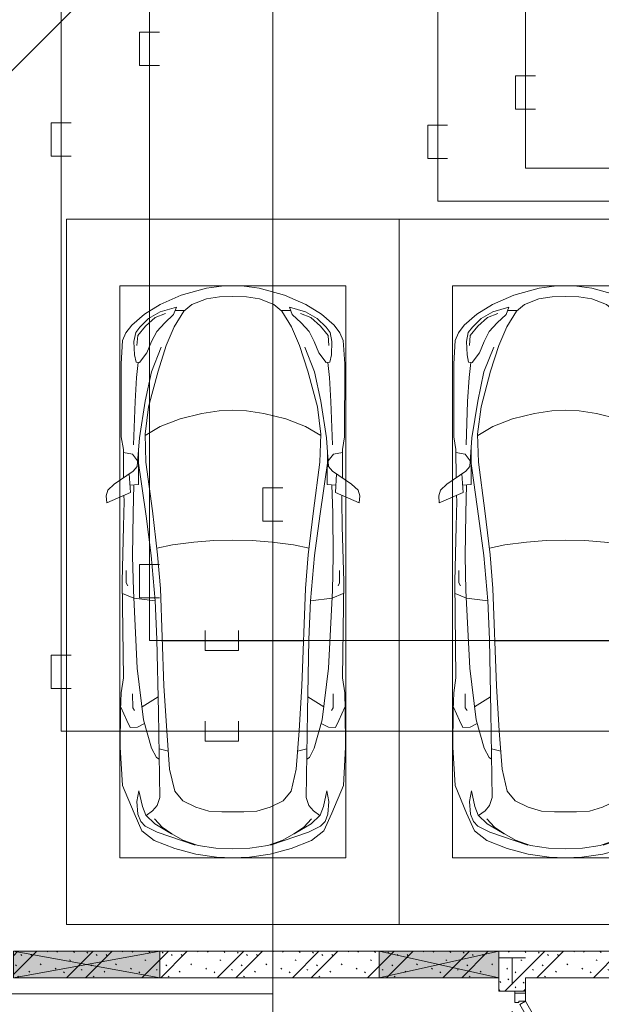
# Model space of a CAD drawing. Header units: millimetres. Extents: x -32229 to 291619, y -13689 to 125138.
# Tile 95 of 256: x 88952 to 93325, y 8000 to 15399. Entities that reach past the tile are written whole.
import ezdxf

# ---------------------------------------------------------------- set-up
doc = ezdxf.new("R2010")
doc.units = ezdxf.units.MM
doc.linetypes.add('3_ Штрих_ 1 х 1 мм', pattern=[400, 200, -200])
doc.layers.add('A-DETL-____-OTLN', color=7, linetype='Continuous', lineweight=9, true_color=0x00a600)
for name, color, linetype, lineweight in [('A-DETL-GENF-OTLN', 7, 'Continuous', 18), ('A-DOOR-____-MCUT', 7, 'Continuous', 9), ('A-DOOR-____-OTLN', 7, 'Continuous', 18), ('A-DOOR-FRAM-MCUT', 7, 'Continuous', 9), ('A-FLOR-____-OTLN', 7, 'Continuous', 18), ('A-GLAZ-____-MCUT', 7, 'Continuous', 9), ('A-GLAZ-____-OTLN', 7, 'Continuous', 18), ('A-WALL-____-PATT', 7, 'Continuous', 40), ('C-PRKG-____-OTLN', 7, 'Continuous', 18), ('I-WALL-____-MCUT', 7, 'Continuous', 40), ('S-BEAM-____-OTLN', 7, 'Continuous', 18)]:
    doc.layers.add(name, color=color, linetype=linetype, lineweight=lineweight)
pattern_1 = [(135, (300.56, 377.28), (-565.6854, 6e-14), [10, -790]), (135, (349.8, 474.73), (-565.6854, 6e-14), [10, -790]), (135, (423.93, 473.06), (-565.6854, 6e-14), [10, -790]), (135, (229.92, 447.9), (-565.6854, 6e-14), [10, -790]), (135, (155.08, 447.9), (-565.6854, 6e-14), [10, -790]), (135, (114.9, 369.03), (-565.6854, 6e-14), [10, -790]), (135, (132.43, 285.8), (-565.6854, 6e-14), [10, -790]), (135, (214.66, 322), (-565.6854, 6e-14), [10, -790]), (135, (198.16, 261.88), (-565.6854, 6e-14), [10, -790]), (135, (45.2, 272.9), (-565.6854, 6e-14), [10, -790]), (135, (42.32, 336.16), (-565.6854, 6e-14), [10, -790]), (135, (92.26, 192.24), (-565.6854, 6e-14), [10, -790]), (135, (7.07, 149.2), (-565.6854, 6e-14), [10, -790]), (135, (80.6, 95.1), (-565.6854, 6e-14), [10, -790]), (135, (79.53, 36.94), (-565.6854, 6e-14), [10, -790]), (135, (153.87, 74.56), (-565.6854, 6e-14), [10, -790]), (135, (228.35, 124.8), (-565.6854, 6e-14), [10, -790]), (135, (279.75, 180.4), (-565.6854, 6e-14), [10, -790]), (135, (282.9, 31.63), (-565.6854, 6e-14), [10, -790]), (135, (377.38, 53.45), (-565.6854, 6e-14), [10, -790]), (135, (352.28, 102.7), (-565.6854, 6e-14), [10, -790]), (135, (354.05, 0), (-565.6854, 6e-14), [10, -790]), (135, (553.23, 16.45), (-565.6854, 6e-14), [10, -790]), (135, (542.38, 63.45), (-565.6854, 6e-14), [10, -790]), (135, (536.58, 239.3), (-565.6854, 6e-14), [10, -790]), (135, (475.85, 203.9), (-565.6854, 6e-14), [10, -790]), (135, (475.85, 316.54), (-565.6854, 6e-14), [10, -790]), (135, (520.8, 408.7), (-565.6854, 6e-14), [10, -790]), (135, (551.1, 470.8), (-565.6854, 6e-14), [10, -790]), (135, (235.25, 537.93), (-565.6854, 6e-14), [10, -790]), (135, (407.25, 547.65), (-565.6854, 6e-14), [10, -790]), (135, (94.5, 558.6), (-565.6854, 6e-14), [10, -790]), (135, (46.4, 532.3), (-565.6854, 6e-14), [10, -790]), (135, (85.56, 465.04), (-565.6854, 6e-14), [10, -790]), (135, (355.53, 181.14), (-565.6854, 6e-14), [10, -790]), (135, (362.23, 243.6), (-565.6854, 6e-14), [10, -790]), (135, (413.45, 344.1), (-565.6854, 6e-14), [10, -790]), (135, (286.3, 273.25), (-565.6854, 6e-14), [10, -790]), (135, (423.02, 263.72), (-565.6854, 6e-14), [10, -790]), (135, (162.94, 190.2), (-565.6854, 6e-14), [10, -790]), (135, (470.25, 120.93), (-565.6854, 6e-14), [10, -790]), (135, (484.48, 9.78), (-565.6854, 6e-14), [10, -790]), (45, (0, 212.13), (-565.6854, 0), []), (45, (212.13, 0), (-565.6854, 0), []), (45, (353.55, 0), (-565.6854, 0), []), (45, (0, 353.55), (-565.6854, 0), [])]

# ---------------------------------------------------------------- blocks, each defined once
blk = doc.blocks.new('АР_Дверь двупольная - 1450х2100h_1100_200__ЛК-5951616--02 ЭМ')
at = {"layer": 'A-DOOR-____-MCUT', "color": 253, "lineweight": 13, "true_color": 0xaaaaaa}
for p, q in [((-650, 100), (302.6, 650)), ((327.6, 606.7), (-625, 56.7)), ((302.6, 650), (327.6, 606.7)), ((476.8, 200), (451.8, 156.7)), ((451.8, 156.7), (625, 56.7)), ((650, 100), (476.8, 200)), ((-625, 56.7), (-650, 100)), ((625, 56.7), (650, 100))]:
    blk.add_line(p, q, dxfattribs=at)
at = {"layer": 'A-DOOR-____-OTLN', "color": 253, "lineweight": 5, "true_color": 0xaaaaaa}
for p, q in [((130.4, 608.3), (219.2, 659.6)), ((142.9, 586.7), (130.4, 608.3)), ((142.9, 586.7), (231.7, 637.9)), ((277, 644.4), (233.7, 619.4)), ((233.7, 619.4), (237.7, 612.5)), ((244.5, 625.7), (238.5, 636.1)), ((266.2, 638.2), (260.1, 648.6)), ((281, 637.5), (277, 644.4)), ((306, 594.2), (310, 587.3)), ((192.9, 500), (281.7, 551.3)), ((205.4, 478.4), (294.2, 529.7)), ((266.7, 562.3), (262.7, 569.2)), ((310, 587.3), (266.7, 562.3)), ((277.5, 568.5), (283.5, 558.1)), ((299.2, 581), (305.2, 570.6)), ((192.9, 500), (205.4, 478.4))]:
    blk.add_line(p, q, dxfattribs=at)
for centre, radius, start, end in [((234.2, 633.6), 30, 30, 120), ((234.2, 633.6), 4.99, 30, 120), ((-650, 100), 1100, 0, 30), ((279.2, 555.6), 4.99, 300, 30), ((279.2, 555.6), 30, 300, 30), ((650, 100), 200, 150, 180)]:
    blk.add_arc(centre, radius, start, end, dxfattribs=at)
at = {"layer": 'A-DOOR-FRAM-MCUT', "color": 253, "lineweight": 13, "true_color": 0xaaaaaa}
for p, q in [((-710, 100), (-725, 100)), ((-710, 100), (-650, 100)), ((-710, 20), (-710, 100)), ((-650, 100), (-650, 50)), ((710, 100), (650, 100)), ((650, 100), (650, 50)), ((710, 20), (710, 100)), ((710, 100), (725, 100)), ((-710, 20), (-725, 20)), ((-640, 20), (-710, 20)), ((-650, 50), (-640, 50)), ((-640, 50), (-640, 20)), ((650, 50), (640, 50)), ((640, 50), (640, 20)), ((640, 20), (710, 20)), ((710, 20), (725, 20))]:
    blk.add_line(p, q, dxfattribs=at)
blk = doc.blocks.new('АР_Машиноместо - 5300x2500_С-V37--02 ЭМ')
at = {"layer": 'A-DETL-GENF-OTLN', "color": 253, "lineweight": 13, "true_color": 0xaaaaaa}
for p, q in [((1052.6, -517.5), (861.8, -571.6)), ((1165.1, -503.1), (1052.6, -517.5)), ((1250, -500), (1165.1, -503.1)), ((1250, -500), (1334.9, -503.1)), ((1334.9, -503.1), (1447.4, -517.5)), ((1447.4, -517.5), (1638.2, -571.6)), ((861.8, -571.6), (701.8, -640.4)), ((1148.8, -583), (1050.7, -599.4)), ((1250, -581.6), (1148.8, -583)), ((1250, -581.6), (1351.2, -583)), ((1351.2, -583), (1449.3, -599.4)), ((1638.2, -571.6), (1798.2, -640.4)), ((701.8, -640.4), (584.4, -714.6)), ((824.6, -660.9), (703.5, -696.4)), ((804.5, -715.7), (824.6, -660.9)), ((941.4, -642.2), (881.5, -691.6)), ((1050.7, -599.4), (941.4, -642.2)), ((1449.3, -599.4), (1558.6, -642.2)), ((1558.6, -642.2), (1618.5, -691.6)), ((1695.5, -715.7), (1675.4, -660.9)), ((1675.4, -660.9), (1796.5, -696.4)), ((1798.2, -640.4), (1915.6, -714.6)), ((584.4, -714.6), (489, -795.6)), ((703.5, -696.4), (616.5, -746.4)), ((737.5, -778.3), (804.5, -715.7)), ((881.5, -691.6), (809.1, -809.4)), ((888.4, -685.9), (815.2, -686.6)), ((1611.6, -685.9), (1684.8, -686.6)), ((1618.5, -691.6), (1690.9, -809.4)), ((1762.5, -778.3), (1695.5, -715.7)), ((1796.5, -696.4), (1883.5, -746.4)), ((1915.6, -714.6), (2011, -795.6)), ((489, -795.6), (445.9, -853.1)), ((550, -812.3), (519.1, -851.5)), ((616.5, -746.4), (550, -812.3)), ((677.4, -843.7), (737.5, -778.3)), ((809.1, -809.4), (749.2, -950.3)), ((1690.9, -809.4), (1750.8, -950.3)), ((1822.6, -843.7), (1762.5, -778.3)), ((1883.5, -746.4), (1950, -812.3)), ((1950, -812.3), (1980.9, -851.5)), ((2011, -795.6), (2054.1, -853.1)), ((445.9, -853.1), (420.9, -910.7)), ((519.1, -851.5), (505.7, -920)), ((639.1, -920), (677.4, -843.7)), ((1860.9, -920), (1822.6, -843.7)), ((1980.9, -851.5), (1994.3, -920)), ((2054.1, -853.1), (2079.1, -910.7)), ((420.9, -910.7), (409.5, -1087)), ((505.7, -920), (510.2, -1018.7)), ((603.4, -1004.8), (639.1, -920)), ((749.2, -950.3), (687.4, -1141)), ((1750.8, -950.3), (1812.6, -1141)), ((1896.6, -1004.8), (1860.9, -920)), ((1994.3, -920), (1989.8, -1018.7)), ((2079.1, -910.7), (2090.5, -1087)), ((510.2, -1018.7), (521.5, -1074.5)), ((548.5, -1076.2), (603.4, -1004.8)), ((1951.5, -1076.2), (1896.6, -1004.8)), ((1989.8, -1018.7), (1978.5, -1074.5)), ((409.5, -1087), (410.6, -1634.2)), ((521.5, -1074.5), (548.5, -1076.2)), ((1978.5, -1074.5), (1951.5, -1076.2)), ((2090.5, -1087), (2089.4, -1634.2)), ((687.4, -1141), (615.4, -1410.3)), ((1812.6, -1141), (1884.6, -1410.3)), ((615.4, -1410.3), (589.4, -1615.5)), ((852.8, -1499), (1016.6, -1459.9)), ((1016.6, -1459.9), (1146.9, -1439.4)), ((1146.9, -1439.4), (1250, -1434.1)), ((1353.1, -1439.4), (1250, -1434.1)), ((1483.4, -1459.9), (1353.1, -1439.4)), ((1647.2, -1499), (1483.4, -1459.9)), ((1884.6, -1410.3), (1910.6, -1615.5)), ((703.6, -1557.1), (852.8, -1499)), ((1796.4, -1557.1), (1647.2, -1499)), ((589.4, -1615.5), (595.8, -1824.8)), ((590.4, -1624.3), (703.6, -1557.1)), ((1909.6, -1624.3), (1796.4, -1557.1)), ((1910.6, -1615.5), (1904.2, -1824.8)), ((410.6, -1634.2), (426.5, -1730.9)), ((546.5, -1642.6), (530.6, -1857.6)), ((1953.5, -1642.6), (1969.4, -1857.6)), ((2089.4, -1634.2), (2073.5, -1730.9)), ((426.5, -1730.9), (427.5, -1943)), ((495, -1765.3), (426.6, -1753.4)), ((533.6, -1816.8), (495, -1765.3)), ((540.9, -1993.7), (539.8, -1733.1)), ((1959.1, -1993.7), (1960.2, -1733.1)), ((1966.4, -1816.8), (2005, -1765.3)), ((2005, -1765.3), (2073.4, -1753.4)), ((2073.5, -1730.9), (2072.5, -1943)), ((597, -2231), (535, -1798.3)), ((595.8, -1824.8), (644.6, -2191.8)), ((1904.2, -1824.8), (1855.4, -2191.8)), ((1903, -2231), (1965, -1798.3)), ((500.6, -1894.5), (357.8, -1990.1)), ((479.9, -2052.9), (471, -1914.3)), ((530.6, -1857.6), (500.6, -1894.5)), ((1969.4, -1857.6), (1999.4, -1894.5)), ((1999.4, -1894.5), (2142.2, -1990.1)), ((2020.1, -2052.9), (2029, -1914.3)), ((357.8, -1990.1), (309.5, -2036.1)), ((540.9, -1993.7), (476.3, -1997.9)), ((505.9, -1996), (500, -2210.1)), ((1959.1, -1993.7), (2023.7, -1997.9)), ((1994.1, -1996), (2000, -2210.1)), ((2142.2, -1990.1), (2190.5, -2036.1)), ((309.5, -2036.1), (296.8, -2079.9)), ((301.4, -2130.5), (479.9, -2052.9)), ((2198.6, -2130.5), (2020.1, -2052.9)), ((2190.5, -2036.1), (2203.2, -2079.9)), ((296.8, -2079.9), (301.4, -2130.5)), ((428.2, -2308.5), (432.3, -2119.9)), ((432.3, -2119.9), (430.7, -2073.9)), ((2067.7, -2119.9), (2069.3, -2073.9)), ((2071.8, -2308.5), (2067.7, -2119.9)), ((2203.2, -2079.9), (2198.6, -2130.5)), ((500, -2210.1), (495.7, -2532.3)), ((644.6, -2191.8), (684.2, -2522.3)), ((1855.4, -2191.8), (1815.8, -2522.3)), ((2000, -2210.1), (2004.3, -2532.3)), ((636.6, -2526.5), (597, -2231)), ((1863.4, -2526.5), (1903, -2231)), ((417.5, -2723), (428.2, -2308.5)), ((2082.5, -2723), (2071.8, -2308.5)), ((495.7, -2532.3), (501.4, -2789.7)), ((636.6, -2526.5), (665.8, -2867.4)), ((684.2, -2522.3), (704.9, -2775.5)), ((1815.8, -2522.3), (1795.1, -2775.5)), ((1863.4, -2526.5), (1834.2, -2867.4)), ((2004.3, -2532.3), (1998.6, -2789.7)), ((447.8, -2638.7), (447.8, -2733.7)), ((2052.2, -2638.7), (2052.2, -2733.7)), ((426.5, -3446.8), (417.5, -2723)), ((447.8, -2733.7), (459.7, -2756.2)), ((2052.2, -2733.7), (2040.3, -2756.2)), ((2073.5, -3446.8), (2082.5, -2723)), ((501.4, -2789.7), (530.9, -3374.8)), ((704.9, -2775.5), (731.2, -3507.6)), ((1795.1, -2775.5), (1768.8, -3507.6)), ((1998.6, -2789.7), (1969.1, -3374.8)), ((505.1, -2846.9), (420.9, -2813.3)), ((665.8, -2867.4), (505.1, -2846.9)), ((665.6, -2864.6), (678.7, -3159.5)), ((1834.4, -2864.6), (1821.3, -3159.5)), ((1834.2, -2867.4), (1994.9, -2846.9)), ((1994.9, -2846.9), (2079.1, -2813.3)), ((678.7, -3159.5), (689.3, -3705.5)), ((1821.3, -3159.5), (1810.7, -3705.5)), ((530.9, -3374.8), (578.7, -3762.9)), ((1969.1, -3374.8), (1921.3, -3762.9)), ((409.5, -3560), (426.5, -3446.8)), ((2090.5, -3560), (2073.5, -3446.8)), ((731.2, -3507.6), (752.2, -3845.6)), ((1768.8, -3507.6), (1747.8, -3845.6)), ((405.6, -3688.5), (409.5, -3560)), ((495.5, -3566.1), (496.8, -3671.6)), ((687.1, -3588.8), (566.5, -3663.9)), ((1812.9, -3588.8), (1933.5, -3663.9)), ((2004.5, -3566.1), (2003.2, -3671.6)), ((2094.4, -3688.5), (2090.5, -3560)), ((403.4, -3968), (405.6, -3688.5)), ((408.2, -3667), (453.1, -3766.3)), ((496.8, -3671.6), (510.1, -3691.5)), ((2003.2, -3671.6), (1989.9, -3691.5)), ((2091.8, -3667), (2046.9, -3766.3)), ((2096.6, -3968), (2094.4, -3688.5)), ((453.1, -3766.3), (478.4, -3819.3)), ((578.7, -3762.9), (638.7, -3975.4)), ((689.3, -3705.5), (699.7, -4345.5)), ((1810.7, -3705.5), (1800.3, -4345.5)), ((1921.3, -3762.9), (1861.3, -3975.4)), ((2046.9, -3766.3), (2021.6, -3819.3)), ((478.4, -3819.3), (532.5, -3818.1)), ((532.5, -3818.1), (585.5, -3790.5)), ((752.2, -3845.6), (774.4, -4132.9)), ((1747.8, -3845.6), (1725.6, -4132.9)), ((1967.5, -3818.1), (1914.5, -3790.5)), ((2021.6, -3819.3), (1967.5, -3818.1)), ((419.6, -4254.2), (403.4, -3968)), ((638.7, -3975.4), (675.2, -4045.5)), ((1861.3, -3975.4), (1824.8, -4045.5)), ((2080.4, -4254.2), (2096.6, -3968)), ((675.2, -4045.5), (694.6, -4057.6)), ((1824.8, -4045.5), (1805.4, -4057.6)), ((774.4, -4132.9), (812.5, -4298.9)), ((1725.6, -4132.9), (1687.5, -4298.9)), ((507.1, -4462.6), (419.6, -4254.2)), ((1992.9, -4462.6), (2080.4, -4254.2)), ((543.7, -4295.1), (528.4, -4374.7)), ((569.5, -4413.1), (543.7, -4295.1)), ((699.7, -4345.5), (679.6, -4406.3)), ((812.5, -4298.9), (872.7, -4370.2)), ((1687.5, -4298.9), (1627.3, -4370.2)), ((1800.3, -4345.5), (1820.4, -4406.3)), ((1930.5, -4413.1), (1956.3, -4295.1)), ((1956.3, -4295.1), (1971.6, -4374.7)), ((528.4, -4374.7), (536.4, -4471.4)), ((594.6, -4479.3), (569.5, -4413.1)), ((679.6, -4406.3), (645, -4445.5)), ((872.7, -4370.2), (970.5, -4419.3)), ((970.5, -4419.3), (1069.6, -4447.3)), ((1529.5, -4419.3), (1430.4, -4447.3)), ((1627.3, -4370.2), (1529.5, -4419.3)), ((1820.4, -4406.3), (1855, -4445.5)), ((1905.4, -4479.3), (1930.5, -4413.1)), ((1971.6, -4374.7), (1963.6, -4471.4)), ((565.9, -4595.1), (507.1, -4462.6)), ((536.4, -4471.4), (557.5, -4525.7)), ((661.8, -4543.1), (594.6, -4479.3)), ((645, -4445.5), (597.3, -4481.4)), ((717.1, -4568.9), (659.6, -4505.3)), ((1069.6, -4447.3), (1167.1, -4453.2)), ((1167.1, -4453.2), (1250, -4453.9)), ((1332.9, -4453.2), (1250, -4453.9)), ((1430.4, -4447.3), (1332.9, -4453.2)), ((1782.9, -4568.9), (1840.4, -4505.3)), ((1838.2, -4543.1), (1905.4, -4479.3)), ((1855, -4445.5), (1902.7, -4481.4)), ((1934.1, -4595.1), (1992.9, -4462.6)), ((1963.6, -4471.4), (1942.5, -4525.7)), ((557.5, -4525.7), (590.7, -4560.1)), ((590.7, -4560.1), (680.7, -4606.5)), ((788.5, -4617.7), (661.8, -4543.1)), ((791.3, -4619.7), (717.1, -4568.9)), ((1708.7, -4619.7), (1782.9, -4568.9)), ((1711.5, -4617.7), (1838.2, -4543.1)), ((1909.3, -4560.1), (1819.3, -4606.5)), ((1942.5, -4525.7), (1909.3, -4560.1)), ((659.1, -4669.9), (565.9, -4595.1)), ((680.7, -4606.5), (967, -4703.6)), ((873.9, -4665.1), (791.3, -4619.7)), ((1819.3, -4606.5), (1533, -4703.6)), ((1626.1, -4665.1), (1708.7, -4619.7)), ((1840.9, -4669.9), (1934.1, -4595.1)), ((812.7, -4729.4), (659.1, -4669.9)), ((970.2, -4771.8), (812.7, -4729.4)), ((988.2, -4706.7), (873.9, -4665.1)), ((1122.2, -4726.4), (988.2, -4706.7)), ((1250, -4731.7), (1122.2, -4726.4)), ((1250, -4731.7), (1377.8, -4726.4)), ((1377.8, -4726.4), (1511.8, -4706.7)), ((1511.8, -4706.7), (1626.1, -4665.1)), ((1529.8, -4771.8), (1687.3, -4729.4)), ((1687.3, -4729.4), (1840.9, -4669.9)), ((1126.4, -4794.1), (970.2, -4771.8)), ((1250, -4800), (1126.4, -4794.1)), ((1250, -4800), (1373.6, -4794.1)), ((1373.6, -4794.1), (1529.8, -4771.8))]:
    blk.add_line(p, q, dxfattribs=at)
at = {"layer": 'A-DETL-GENF-OTLN', "color": 254, "lineweight": 13, "true_color": 0xd4d4d4}
for p, q in [((742.6, -707.8), (664.7, -739.9)), ((1757.4, -707.8), (1835.3, -739.9)), ((591.7, -805), (534.5, -874.4)), ((664.7, -739.9), (591.7, -805)), ((1835.3, -739.9), (1908.3, -805)), ((1908.3, -805), (1965.5, -874.4)), ((534.5, -874.4), (528.1, -949.5)), ((1965.5, -874.4), (1971.9, -949.5)), ((710.2, -962.8), (636.7, -1146)), ((1789.8, -962.8), (1863.3, -1146)), ((537.4, -1076.1), (524.9, -1188.6)), ((1962.6, -1076.1), (1975.1, -1188.6)), ((636.7, -1146), (590.3, -1367.8)), ((1863.3, -1146), (1909.7, -1367.8)), ((524.9, -1188.6), (513.9, -1368.9)), ((1975.1, -1188.6), (1986.1, -1368.9)), ((513.9, -1368.9), (502.3, -1696.3)), ((590.3, -1367.8), (546.5, -1642.6)), ((1909.7, -1367.8), (1953.5, -1642.6)), ((1986.1, -1368.9), (1997.7, -1696.3)), ((794.6, -2446), (955.7, -2426.8)), ((955.7, -2426.8), (1105.5, -2413.7)), ((1105.5, -2413.7), (1250, -2412.9)), ((1394.5, -2413.7), (1250, -2412.9)), ((1544.3, -2426.8), (1394.5, -2413.7)), ((1705.4, -2446), (1544.3, -2426.8)), ((677.9, -2473), (794.6, -2446)), ((1822.1, -2473), (1705.4, -2446)), ((715.1, -3168.3), (1250, -3167.3)), ((1784.9, -3168.3), (1250, -3167.3)), ((694.6, -3980.4), (765.1, -3996.8)), ((1805.4, -3980.4), (1734.9, -3996.8))]:
    blk.add_line(p, q, dxfattribs=at)
at = {"layer": 'C-PRKG-____-OTLN', "color": 253, "lineweight": 13, "true_color": 0xaaaaaa}
for p, q in [((2500, 0), (0, 0)), ((0, 0), (0, -5300)), ((2500, 0), (2500, -5300)), ((400, -500), (400, -4800)), ((400, -500), (2100, -500)), ((2100, -500), (2100, -4800)), ((400, -4800), (2100, -4800)), ((2500, -5300), (0, -5300))]:
    blk.add_line(p, q, dxfattribs=at)
blk = doc.blocks.new('АР_Машиноместо - 4900x2400_М__5300х2500_-2211001--02 ЭМ')
at = {"layer": 'C-PRKG-____-OTLN', "color": 253, "lineweight": 13, "true_color": 0xaaaaaa}
blk.add_line((2500, 0), (2500, -5300), dxfattribs=at)
blk = doc.blocks.new('АР_Отверстие прямоугольное - ОВВ-4102704--02 ЭМ')
at = {"layer": 'A-GLAZ-____-OTLN', "lineweight": 13, "true_color": 0xf0f0f0}
blk.add_hatch(color=7, dxfattribs=at).paths.add_polyline_path([(675, -100), (675, 100), (-425, 100), (-425, -100), (591.2, -100)])
at = {"layer": 'A-GLAZ-____-MCUT', "color": 253, "lineweight": 13, "true_color": 0xaaaaaa}
for p, q in [((-425, 100), (-425, -100)), ((675, 100), (675, -100))]:
    blk.add_line(p, q, dxfattribs=at)
at = {"layer": 'A-GLAZ-____-OTLN', "color": 253, "lineweight": 5, "true_color": 0xaaaaaa}
for p, q in [((675, 100), (-425, -100)), ((-425, 100), (675, -100))]:
    blk.add_line(p, q, dxfattribs=at)
at = {"layer": 'A-GLAZ-____-OTLN', "color": 253, "lineweight": 13, "true_color": 0xaaaaaa}
for p, q in [((675, 100), (-425, 100)), ((-425, 100), (-425, -100)), ((675, -100), (675, 100)), ((-425, -100), (675, -100))]:
    blk.add_line(p, q, dxfattribs=at)
blk = doc.blocks.new('АР_Отверстие прямоугольное - ОВВ-3630732--02 ЭМ')
at = {"layer": 'A-GLAZ-____-OTLN', "lineweight": 13, "true_color": 0xf0f0f0}
blk.add_hatch(color=7, dxfattribs=at).paths.add_polyline_path([(575, 100), (-325, 100), (-325, -100), (575, -100)])
at = {"layer": 'A-GLAZ-____-MCUT', "color": 253, "lineweight": 13, "true_color": 0xaaaaaa}
for p, q in [((-325, 100), (-325, -100)), ((575, 100), (575, -100))]:
    blk.add_line(p, q, dxfattribs=at)
at = {"layer": 'A-GLAZ-____-OTLN', "color": 253, "lineweight": 5, "true_color": 0xaaaaaa}
for p, q in [((575, 100), (-325, -100)), ((-325, 100), (575, -100))]:
    blk.add_line(p, q, dxfattribs=at)
at = {"layer": 'A-GLAZ-____-OTLN', "color": 253, "lineweight": 13, "true_color": 0xaaaaaa}
for p, q in [((575, 100), (-325, 100)), ((-325, 100), (-325, -100)), ((575, -100), (575, 100)), ((-325, -100), (575, -100))]:
    blk.add_line(p, q, dxfattribs=at)
blk = doc.blocks.new('АР_Перемычка - 200_Уx2_75x5__Опх2_0_75x5_-250-7324922--02 ЭМ')
at = {"layer": 'S-BEAM-____-OTLN', "color": 9, "linetype": '3_ Штрих_ 1 х 1 мм', "lineweight": 15, "true_color": 0xc4c4c4}
for p, q in [((-975, 100), (-975, -100)), ((725, 100), (725, -100)), ((-975, 0), (725, 0))]:
    blk.add_line(p, q, dxfattribs=at)
blk = doc.blocks.new('Наметкина 10_РД_АР_П_отсоединено_rvt-1--02 ЭМ')
at = {"layer": 'A-WALL-____-PATT', "lineweight": 5, "true_color": 0xaaaaaa}
h = blk.add_hatch(dxfattribs=at)
h.set_pattern_fill('FP_1', color=253, style=0, pattern_type=2)
h.set_pattern_definition(pattern_1)
h.paths.add_polyline_path([(92755.3, 8200), (94705.3, 8200), (94705.3, 8400), (88905.3, 8400), (88905.3, 8200), (92583.4, 8200)])
h = blk.add_hatch(dxfattribs=at)
h.set_pattern_fill('FP_1', color=253, style=0, pattern_type=2)
h.set_pattern_definition(pattern_1)
h.paths.add_polyline_path([(92755.3, 8100), (92755.3, 8200), (92555.3, 8200), (92555.3, 8100), (92583.4, 8100)])
at = {"layer": 'A-FLOR-____-OTLN', "color": 253, "lineweight": 13, "true_color": 0xaaaaaa}
for p, q in [((92555.3, 8100), (92555.3, 8200)), ((92755.3, 8085), (92755.3, 8100)), ((92755.3, 8100), (92755.3, 8085))]:
    blk.add_line(p, q, dxfattribs=at)
at = {"layer": 'I-WALL-____-MCUT', "color": 253, "lineweight": 13, "true_color": 0xaaaaaa}
for p, q in [((90005.3, 8400), (88905.3, 8400)), ((91655.3, 8400), (90005.3, 8400)), ((92555.3, 8400), (91655.3, 8400)), ((94705.3, 8400), (92555.3, 8400)), ((88905.3, 8200), (90005.3, 8200)), ((90005.3, 8200), (91655.3, 8200)), ((91655.3, 8200), (92555.3, 8200)), ((92555.3, 8200), (92555.3, 8100)), ((92755.3, 8200), (94705.3, 8200)), ((92755.3, 8100), (92755.3, 8200)), ((92555.3, 8100), (92755.3, 8100))]:
    blk.add_line(p, q, dxfattribs=at)
at = {"layer": 'A-DOOR-____-OTLN', "color": 253, "lineweight": 13, "true_color": 0xaaaaaa, "rotation": 269.9999999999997}
blk.add_blockref('АР_Дверь двупольная - 1450х2100h_1100_200__ЛК-5951616--02 ЭМ', (92655.3, 7375), dxfattribs=at)
at = {"layer": 'A-GLAZ-____-OTLN', "color": 253, "lineweight": 13, "true_color": 0xaaaaaa}
blk.add_blockref('АР_Отверстие прямоугольное - ОВВ-4102704--02 ЭМ', (89330.3, 8300), dxfattribs=at)
at = {"layer": 'A-GLAZ-____-OTLN', "color": 253, "lineweight": 13, "true_color": 0xaaaaaa, "rotation": 180}
blk.add_blockref('АР_Отверстие прямоугольное - ОВВ-3630732--02 ЭМ', (92230.3, 8300), dxfattribs=at)
at = {"layer": 'C-PRKG-____-OTLN', "color": 253, "lineweight": 13, "true_color": 0xaaaaaa, "rotation": 315.0000000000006}
blk.add_blockref('АР_Машиноместо - 4900x2400_М__5300х2500_-2211001--02 ЭМ', (88541.4, 18198.9), dxfattribs=at)
at = {"layer": 'C-PRKG-____-OTLN', "color": 253, "lineweight": 13, "true_color": 0xaaaaaa}
for p in [(89305.3, 13900), (91805.3, 13900)]:
    blk.add_blockref('АР_Машиноместо - 5300x2500_С-V37--02 ЭМ', p, dxfattribs=at)
at = {"layer": 'S-BEAM-____-OTLN', "color": 253, "lineweight": 13, "true_color": 0xaaaaaa, "rotation": 269.9999999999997}
blk.add_blockref('АР_Перемычка - 200_Уx2_75x5__Опх2_0_75x5_-250-7324922--02 ЭМ', (92655.3, 7375), dxfattribs=at)

msp = doc.modelspace()

# ---------------------------------------------------------------- linework, layer by layer
at = {"layer": 'A-DETL-____-OTLN', "color": 36, "true_color": 0x804000}
for p, q in [((92754.5, 45863), (92754.5, 14284.6)), ((92094.5, 37832.3), (92094.5, 14034.7)), ((89929.1, 10733.7), (89929.1, 20203.7)), ((89263.4, 19552.9), (89263.4, 10053.5)), ((90003.6, 15304.6), (89853.6, 15304.6)), ((89853.6, 15304.6), (89853.6, 15054.6)), ((89853.6, 15054.6), (90003.6, 15054.6)), ((92829.5, 14976.9), (92679.5, 14976.9)), ((92679.5, 14976.9), (92679.5, 14726.9)), ((92679.5, 14726.9), (92829.5, 14726.9)), ((89338.4, 14624.3), (89188.4, 14624.3)), ((89188.4, 14624.3), (89188.4, 14374.3)), ((92169.5, 14605.5), (92019.5, 14605.5)), ((92019.5, 14605.5), (92019.5, 14355.5)), ((89188.4, 14374.3), (89338.4, 14374.3)), ((92019.5, 14355.5), (92169.5, 14355.5)), ((92754.5, 14284.6), (100906.8, 14284.6)), ((92094.5, 14034.7), (101156.9, 14034.7)), ((90003.6, 11304.6), (89853.6, 11304.6)), ((89853.6, 11304.6), (89853.6, 11054.6)), ((89853.6, 11054.6), (90003.6, 11054.6)), ((90347.8, 10808.7), (90347.8, 10658.7)), ((90597.8, 10658.7), (90597.8, 10808.7)), ((103069.1, 10733.7), (89929.1, 10733.7)), ((90347.8, 10658.7), (90597.8, 10658.7)), ((89338.4, 10624.3), (89188.4, 10624.3)), ((89188.4, 10624.3), (89188.4, 10374.3)), ((89188.4, 10374.3), (89338.4, 10374.3)), ((90347.8, 10128.5), (90347.8, 9978.5)), ((90597.8, 9978.5), (90597.8, 10128.5)), ((89263.4, 10053.5), (103723.4, 10053.5)), ((90347.8, 9978.5), (90597.8, 9978.5))]:
    msp.add_line(p, q, dxfattribs=at)
at = {"layer": 'A-DETL-____-OTLN', "color": 5, "true_color": 0x0000ff}
for p, q in [((90855.3, 2225), (90855.3, 21179.5)), ((90930.3, 11881), (90780.3, 11881)), ((90780.3, 11881), (90780.3, 11631)), ((90780.3, 11631), (90930.3, 11631)), ((88500.3, 8078.5), (90855.3, 8078.5))]:
    msp.add_line(p, q, dxfattribs=at)

# ---------------------------------------------------------------- block references
at = {"lineweight": 5}
msp.add_blockref('Наметкина 10_РД_АР_П_отсоединено_rvt-1--02 ЭМ', (0, 0), dxfattribs=at)

doc.saveas('drawing.dxf')
